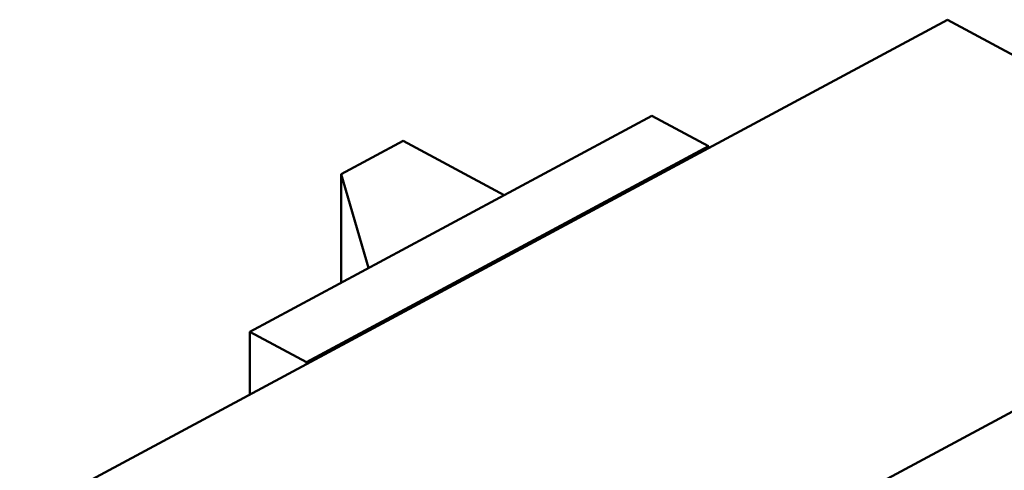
# Model space of a CAD drawing. Header units: millimetres. Extents: x 0 to 841, y 0 to 594.
# Tile 21 of 31: x 390 to 452, y 282 to 311. Entities that reach past the tile are written whole.
import ezdxf

# ---------------------------------------------------------------- set-up
doc = ezdxf.new("R2010")
doc.units = ezdxf.units.MM
doc.layers.add('FINA', color=7, linetype='CONTINUOUS', lineweight=25)
doc.layers.add('VIS', color=7, linetype='CONTINUOUS', lineweight=50)

msp = doc.modelspace()

# ---------------------------------------------------------------- linework, layer by layer
at = {"layer": 'FINA'}
for points in [[(433.559, 302.522), (448.77, 310.689)], [(448.77, 310.689), (474.035, 297.124)], [(404.374, 290.852), (429.949, 304.583)], [(429.949, 304.583), (433.559, 302.645)], [(407.984, 288.914), (433.559, 302.645)], [(410.181, 300.861), (414.135, 302.984)], [(414.135, 302.984), (420.554, 299.539)], [(433.559, 302.522), (433.559, 302.645)], [(407.984, 288.791), (433.559, 302.522)], [(410.181, 293.97), (410.181, 300.861)], [(411.936, 294.912), (410.181, 300.861)], [(414.996, 265.426), (474.035, 297.124)], [(404.374, 286.853), (404.374, 290.852)], [(404.374, 290.852), (407.984, 288.914)], [(407.984, 288.791), (407.984, 288.914)], [(389.731, 278.991), (407.984, 288.791)]]:
    msp.add_lwpolyline(points, dxfattribs=at)
at = {"layer": 'VIS'}
for points in [[(433.559, 302.522), (448.77, 310.689)], [(448.77, 310.689), (474.035, 297.124)], [(404.374, 290.852), (429.949, 304.583)], [(429.949, 304.583), (433.559, 302.645)], [(407.984, 288.914), (433.559, 302.645)], [(410.181, 300.861), (414.135, 302.984)], [(414.135, 302.984), (420.554, 299.539)], [(433.559, 302.522), (433.559, 302.645)], [(407.984, 288.791), (433.559, 302.522)], [(410.181, 293.97), (410.181, 300.861)], [(411.936, 294.912), (410.181, 300.861)], [(414.996, 265.426), (474.035, 297.124)], [(404.374, 286.853), (404.374, 290.852)], [(404.374, 290.852), (407.984, 288.914)], [(407.984, 288.791), (407.984, 288.914)], [(389.731, 278.991), (407.984, 288.791)]]:
    msp.add_lwpolyline(points, dxfattribs=at)

doc.saveas('drawing.dxf')
